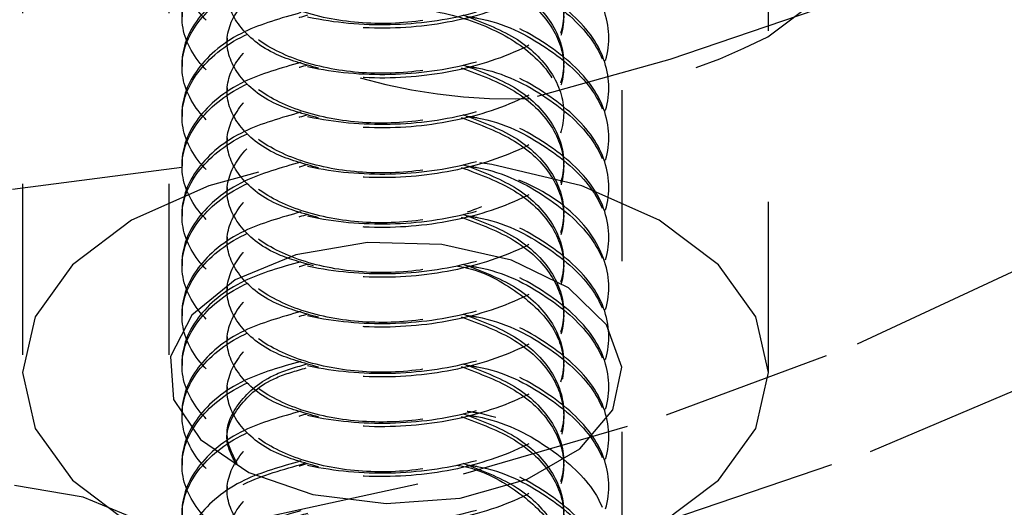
# Model space of a CAD drawing. Header units: inches. Extents: x 1907 to 2452, y -210 to -54.
# Tile 220 of 256: x 1992.729 to 1993.306, y -193.181 to -192.896. Entities that reach past the tile are written whole.
import ezdxf

# ---------------------------------------------------------------- set-up
doc = ezdxf.new("R2010")
doc.units = ezdxf.units.IN
doc.header["$LTSCALE"] = 0.5
doc.header["$MEASUREMENT"] = 0
doc.linetypes.add('HIDDEN', pattern=[0.225, 0.15, -0.075])
doc.layers.add('SID-M-H', color=4, linetype='HIDDEN')

msp = doc.modelspace()

# ---------------------------------------------------------------- linework, layer by layer
at = {"layer": 'SID-M-H'}
for p, q in [((1992.73031, -192.39221), (1992.73031, -193.1026)), ((1992.816, -192.39221), (1992.816, -193.43738)), ((1993.08162, -193.43738), (1993.08162, -192.39221)), ((1993.16731, -193.1026), (1993.16731, -192.39221)), ((1993.10972, -192.91915), (1993.22704, -192.87928)), ((1993.16694, -192.90601), (1993.20047, -192.88079)), ((1992.85023, -192.90678), (1992.85023, -192.9089)), ((1993.07381, -192.9089), (1993.07381, -192.90678)), ((1993.03196, -192.94079), (1993.10972, -192.91915)), ((1992.82381, -192.92136), (1992.82381, -192.92348)), ((1992.85023, -192.93594), (1992.85023, -192.93806)), ((1993.07381, -192.93806), (1993.07381, -192.93594)), ((1992.82381, -192.95052), (1992.82381, -192.95265)), ((1992.85023, -192.9651), (1992.85023, -192.96723)), ((1993.07381, -192.96723), (1993.07381, -192.9651)), ((1992.72456, -192.99515), (1992.83818, -192.98043)), ((1992.82381, -192.97968), (1992.82381, -192.98181)), ((1993.00536, -192.98076), (1992.99828, -192.97974)), ((1993.05806, -192.99336), (1993.00536, -192.98076)), ((1992.86855, -192.98528), (1992.83956, -192.99336)), ((1992.83956, -192.99336), (1992.79431, -193.01341)), ((1992.85023, -192.99426), (1992.85023, -192.99639)), ((1993.10331, -193.01341), (1993.05806, -192.99336)), ((1993.07381, -192.99639), (1993.07381, -192.99426)), ((1992.82381, -193.00884), (1992.82381, -193.01097)), ((1992.79431, -193.01341), (1992.75959, -193.03953)), ((1993.13804, -193.03953), (1993.10331, -193.01341)), ((1992.85023, -193.02342), (1992.85023, -193.02555)), ((1993.07381, -193.02555), (1993.07381, -193.02342)), ((1992.93238, -193.02652), (1992.89048, -193.03372)), ((1992.97607, -193.02756), (1992.93238, -193.02652)), ((1993.0168, -193.03673), (1992.97607, -193.02756)), ((1992.89048, -193.03372), (1992.8549, -193.04838)), ((1992.75959, -193.03953), (1992.73776, -193.06995)), ((1992.82381, -193.03801), (1992.82381, -193.04013)), ((1993.05016, -193.05305), (1993.0168, -193.03673)), ((1993.15987, -193.06995), (1993.13804, -193.03953)), ((1993.21949, -193.08582), (1993.32304, -193.03759)), ((1992.8549, -193.04838), (1992.82949, -193.06893)), ((1992.85023, -193.05259), (1992.85023, -193.05471)), ((1993.07254, -193.07473), (1993.05016, -193.05305)), ((1993.07381, -193.05471), (1993.07381, -193.05259)), ((1992.73776, -193.06995), (1992.73031, -193.1026)), ((1992.82949, -193.06893), (1992.81702, -193.09312)), ((1992.82381, -193.06717), (1992.82381, -193.06929)), ((1993.16731, -193.1026), (1993.15987, -193.06995)), ((1993.08151, -193.09943), (1993.07254, -193.07473)), ((1992.85023, -193.08175), (1992.85023, -193.08387)), ((1993.07381, -193.08387), (1993.07381, -193.08175)), ((1993.10764, -193.12743), (1993.21949, -193.08582)), ((1992.81702, -193.09312), (1992.81883, -193.11833)), ((1992.82381, -193.09633), (1992.82381, -193.09846)), ((1992.73031, -193.1026), (1992.73776, -193.13525)), ((1993.0761, -193.12448), (1993.08151, -193.09943)), ((1993.15987, -193.13525), (1993.16731, -193.1026)), ((1993.22704, -193.14874), (1993.33678, -193.10222)), ((1992.85023, -193.11091), (1992.85023, -193.11304)), ((1993.07381, -193.11304), (1993.07381, -193.11091)), ((1992.81883, -193.11833), (1992.83472, -193.14185)), ((1992.82381, -193.12549), (1992.82381, -193.12762)), ((1992.98877, -193.16194), (1993.10764, -193.12743)), ((1993.0569, -193.14715), (1993.0761, -193.12448)), ((1992.73776, -193.13525), (1992.75959, -193.16567)), ((1993.13804, -193.16567), (1993.15987, -193.13525)), ((1992.83472, -193.14185), (1992.86298, -193.16111)), ((1992.85023, -193.14007), (1992.85023, -193.1422)), ((1993.07381, -193.1422), (1993.07381, -193.14007)), ((1993.02599, -193.165), (1993.0569, -193.14715)), ((1993.10972, -193.18861), (1993.22704, -193.14874)), ((1992.82381, -193.15465), (1992.82381, -193.15678)), ((1992.86298, -193.16111), (1992.90053, -193.17403)), ((1992.86421, -193.18895), (1992.98877, -193.16194)), ((1992.76584, -193.17551), (1992.72569, -193.16861)), ((1992.75959, -193.16567), (1992.79431, -193.19179)), ((1992.98671, -193.17608), (1993.02599, -193.165)), ((1993.10331, -193.19179), (1993.13804, -193.16567)), ((1992.85023, -193.16923), (1992.85023, -193.17136)), ((1992.90053, -193.17403), (1992.94332, -193.1792)), ((1993.07381, -193.17136), (1993.07381, -193.16923)), ((1992.79993, -193.18956), (1992.76584, -193.17551)), ((1992.94332, -193.1792), (1992.98671, -193.17608))]:
    msp.add_line(p, q, dxfattribs=at)
msp.add_arc((1993.01691, -192.61491), 0.32749, 254.26898, 297.26604, dxfattribs=at)
for points, knots in [([(1992.89344, -192.77524), (1992.88179, -192.77855), (1992.85582, -192.78592), (1992.83049, -192.80754), (1992.82051, -192.83382), (1992.83033, -192.86039), (1992.85812, -192.88258), (1992.89973, -192.89681), (1992.94881, -192.90062), (1992.99789, -192.89316), (1993.0395, -192.87529), (1993.06731, -192.84943), (1993.07704, -192.81934), (1993.06738, -192.78895), (1993.0392, -192.76396), (1993.01081, -192.74909), (1992.99286, -192.74655), (1992.99094, -192.74628)], [0, 0, 0, 0, 0.058434, 0.130204, 0.201974, 0.273743, 0.345513, 0.417283, 0.489053, 0.560823, 0.632592, 0.704362, 0.776132, 0.847902, 0.919672, 0.991442, 1, 1, 1, 1]), ([(1992.99023, -192.7483), (1992.99238, -192.7486), (1993.01059, -192.75115), (1993.03921, -192.76607), (1993.06738, -192.79108), (1993.07705, -192.82146), (1993.06731, -192.85156), (1993.0395, -192.87742), (1992.99789, -192.89529), (1992.94881, -192.90275), (1992.89973, -192.89893), (1992.85812, -192.8847), (1992.83033, -192.86252), (1992.82052, -192.83595), (1992.83046, -192.80965), (1992.8564, -192.78769), (1992.8832, -192.78013), (1992.89566, -192.77661)], [0, 0, 0, 0, 0.0095761, 0.0809897, 0.1524033, 0.2238169, 0.2952305, 0.3666441, 0.4380577, 0.5094713, 0.5808849, 0.6522985, 0.7237121, 0.7951257, 0.8665392, 0.9379528, 1, 1, 1, 1]), ([(1992.89344, -192.8044), (1992.88179, -192.80771), (1992.85582, -192.81509), (1992.83049, -192.8367), (1992.82051, -192.86298), (1992.83033, -192.88956), (1992.85812, -192.91174), (1992.89973, -192.92597), (1992.94881, -192.92978), (1992.99789, -192.92232), (1993.0395, -192.90445), (1993.06731, -192.87859), (1993.07704, -192.8485), (1993.06738, -192.81811), (1993.0392, -192.79312), (1993.01081, -192.77825), (1992.99286, -192.77571), (1992.99094, -192.77544)], [0, 0, 0, 0, 0.058434, 0.130204, 0.201974, 0.273743, 0.345513, 0.417283, 0.489053, 0.560823, 0.632592, 0.704362, 0.776132, 0.847902, 0.919672, 0.991442, 1, 1, 1, 1]), ([(1992.99023, -192.77746), (1992.99238, -192.77776), (1993.01059, -192.78032), (1993.03921, -192.79523), (1993.06738, -192.82025), (1993.07705, -192.85062), (1993.06731, -192.88072), (1993.0395, -192.90658), (1992.99789, -192.92445), (1992.94881, -192.93191), (1992.89973, -192.9281), (1992.85812, -192.91386), (1992.83033, -192.89168), (1992.82052, -192.86512), (1992.83046, -192.83881), (1992.8564, -192.81685), (1992.8832, -192.80929), (1992.89566, -192.80577)], [0, 0, 0, 0, 0.009576, 0.08099, 0.152403, 0.223817, 0.295231, 0.366644, 0.438058, 0.509471, 0.580885, 0.652298, 0.723712, 0.795126, 0.866539, 0.937953, 1, 1, 1, 1]), ([(1992.98831, -192.77661), (1992.99902, -192.78063), (1993.02106, -192.78892), (1993.04217, -192.80981), (1993.04998, -192.83384), (1993.04225, -192.85805), (1993.02034, -192.8788), (1992.98752, -192.89328), (1992.94881, -192.89955), (1992.91011, -192.89693), (1992.87729, -192.88609), (1992.85538, -192.86899), (1992.8476, -192.8484), (1992.8556, -192.82814), (1992.8735, -192.81257), (1992.89114, -192.8076), (1992.89761, -192.80577)], [0, 0, 0, 0, 0.06985, 0.143796, 0.217743, 0.29169, 0.365636, 0.439583, 0.513529, 0.587476, 0.661422, 0.735369, 0.809316, 0.883262, 0.957209, 1, 1, 1, 1]), ([(1992.89344, -192.83356), (1992.88179, -192.83687), (1992.85582, -192.84425), (1992.83049, -192.86586), (1992.82051, -192.89215), (1992.83033, -192.91872), (1992.85812, -192.9409), (1992.89973, -192.95513), (1992.94881, -192.95894), (1992.99789, -192.95148), (1993.0395, -192.93362), (1993.06731, -192.90776), (1993.07704, -192.87766), (1993.06738, -192.84728), (1993.0392, -192.82229), (1993.01081, -192.80742), (1992.99286, -192.80488), (1992.99094, -192.8046)], [0, 0, 0, 0, 0.058434, 0.130204, 0.201974, 0.273743, 0.345513, 0.417283, 0.489053, 0.560823, 0.632592, 0.704362, 0.776132, 0.847902, 0.919672, 0.991442, 1, 1, 1, 1]), ([(1992.99023, -192.80662), (1992.99238, -192.80692), (1993.01059, -192.80948), (1993.03921, -192.82439), (1993.06738, -192.84941), (1993.07705, -192.87979), (1993.06731, -192.90988), (1993.0395, -192.93574), (1992.99789, -192.95361), (1992.94881, -192.96107), (1992.89973, -192.95726), (1992.85812, -192.94303), (1992.83033, -192.92084), (1992.82052, -192.89428), (1992.83046, -192.86797), (1992.8564, -192.84602), (1992.8832, -192.83845), (1992.89566, -192.83493)], [0, 0, 0, 0, 0.009576, 0.08099, 0.152403, 0.223817, 0.295231, 0.366644, 0.438058, 0.509471, 0.580885, 0.652298, 0.723712, 0.795126, 0.866539, 0.937953, 1, 1, 1, 1]), ([(1992.98831, -192.80577), (1992.99902, -192.8098), (1993.02106, -192.81808), (1993.04217, -192.83897), (1993.04998, -192.863), (1993.04225, -192.88721), (1993.02034, -192.90796), (1992.98752, -192.92245), (1992.94881, -192.92871), (1992.91011, -192.92609), (1992.87729, -192.91525), (1992.85538, -192.89815), (1992.8476, -192.87756), (1992.8556, -192.8573), (1992.8735, -192.84173), (1992.89114, -192.83676), (1992.89761, -192.83493)], [0, 0, 0, 0, 0.06985, 0.143796, 0.217743, 0.29169, 0.365636, 0.439583, 0.513529, 0.587476, 0.661422, 0.735369, 0.809316, 0.883262, 0.957209, 1, 1, 1, 1]), ([(1992.98737, -192.80748), (1992.99842, -192.81163), (1993.02082, -192.82003), (1993.04217, -192.84109), (1993.05001, -192.86517), (1993.04214, -192.88921), (1993.02175, -192.90959), (1993.00069, -192.91756), (1992.99094, -192.92125)], [0, 0, 0, 0, 0.166869, 0.338216, 0.509563, 0.68091, 0.852257, 1, 1, 1, 1]), ([(1992.89344, -192.86272), (1992.88179, -192.86603), (1992.85582, -192.87341), (1992.83049, -192.89502), (1992.82051, -192.92131), (1992.83033, -192.94788), (1992.85812, -192.97006), (1992.89973, -192.98429), (1992.94881, -192.98811), (1992.99789, -192.98065), (1993.0395, -192.96278), (1993.06731, -192.93692), (1993.07704, -192.90682), (1993.06738, -192.87644), (1993.0392, -192.85145), (1993.01081, -192.83658), (1992.99286, -192.83404), (1992.99094, -192.83377)], [0, 0, 0, 0, 0.058434, 0.130204, 0.201974, 0.273743, 0.345513, 0.417283, 0.489053, 0.560823, 0.632592, 0.704362, 0.776132, 0.847902, 0.919672, 0.991442, 1, 1, 1, 1]), ([(1992.99023, -192.83578), (1992.99238, -192.83609), (1993.01059, -192.83864), (1993.03921, -192.85356), (1993.06738, -192.87857), (1993.07705, -192.90895), (1993.06731, -192.93905), (1993.0395, -192.9649), (1992.99789, -192.98277), (1992.94881, -192.99023), (1992.89973, -192.98642), (1992.85812, -192.97219), (1992.83033, -192.95001), (1992.82052, -192.92344), (1992.83046, -192.89713), (1992.8564, -192.87518), (1992.8832, -192.86761), (1992.89566, -192.8641)], [0, 0, 0, 0, 0.009576, 0.08099, 0.152403, 0.223817, 0.295231, 0.366644, 0.438058, 0.509471, 0.580885, 0.652298, 0.723712, 0.795126, 0.866539, 0.937953, 1, 1, 1, 1]), ([(1992.98831, -192.83493), (1992.99902, -192.83896), (1993.02106, -192.84724), (1993.04217, -192.86814), (1993.04998, -192.89216), (1993.04225, -192.91637), (1993.02034, -192.93713), (1992.98752, -192.95161), (1992.94881, -192.95788), (1992.91011, -192.95526), (1992.87729, -192.94441), (1992.85538, -192.92731), (1992.8476, -192.90672), (1992.8556, -192.88646), (1992.8735, -192.8709), (1992.89114, -192.86592), (1992.89761, -192.8641)], [0, 0, 0, 0, 0.06985, 0.143796, 0.217743, 0.29169, 0.365636, 0.439583, 0.513529, 0.587476, 0.661422, 0.735369, 0.809316, 0.883262, 0.957209, 1, 1, 1, 1]), ([(1992.90378, -192.92445), (1992.89508, -192.92206), (1992.87512, -192.91659), (1992.85553, -192.90013), (1992.84756, -192.87972), (1992.85562, -192.85943), (1992.87323, -192.84402), (1992.8905, -192.83912), (1992.89662, -192.83739)], [0, 0, 0, 0, 0.14505, 0.333051, 0.521052, 0.709054, 0.897055, 1, 1, 1, 1]), ([(1992.98737, -192.83665), (1992.99842, -192.84079), (1993.02082, -192.84919), (1993.04217, -192.87025), (1993.05001, -192.89433), (1993.04215, -192.91837), (1993.02156, -192.93889), (1993.00024, -192.94695), (1992.99023, -192.95073)], [0, 0, 0, 0, 0.166236, 0.336934, 0.507632, 0.678329, 0.849027, 1, 1, 1, 1]), ([(1992.89344, -192.89189), (1992.88179, -192.8952), (1992.85582, -192.90257), (1992.83049, -192.92419), (1992.82051, -192.95047), (1992.83033, -192.97704), (1992.85812, -192.99922), (1992.89973, -193.01346), (1992.94881, -193.01727), (1992.99789, -193.00981), (1993.0395, -192.99194), (1993.06731, -192.96608), (1993.07704, -192.93599), (1993.06738, -192.9056), (1993.0392, -192.88061), (1993.01081, -192.86574), (1992.99286, -192.8632), (1992.99094, -192.86293)], [0, 0, 0, 0, 0.058434, 0.130204, 0.201974, 0.273743, 0.345513, 0.417283, 0.489053, 0.560823, 0.632592, 0.704362, 0.776132, 0.847902, 0.919672, 0.991442, 1, 1, 1, 1]), ([(1992.99023, -192.86495), (1992.99238, -192.86525), (1993.01059, -192.8678), (1993.03921, -192.88272), (1993.06738, -192.90773), (1993.07705, -192.93811), (1993.06731, -192.96821), (1993.0395, -192.99407), (1992.99789, -193.01193), (1992.94881, -193.01939), (1992.89973, -193.01558), (1992.85812, -193.00135), (1992.83033, -192.97917), (1992.82052, -192.9526), (1992.83046, -192.92629), (1992.8564, -192.90434), (1992.8832, -192.89677), (1992.89566, -192.89326)], [0, 0, 0, 0, 0.009576, 0.08099, 0.152403, 0.223817, 0.295231, 0.366644, 0.438058, 0.509471, 0.580885, 0.652298, 0.723712, 0.795126, 0.866539, 0.937953, 1, 1, 1, 1]), ([(1992.98831, -192.8641), (1992.99902, -192.86812), (1993.02106, -192.87641), (1993.04217, -192.8973), (1993.04998, -192.92133), (1993.04225, -192.94553), (1993.02034, -192.96629), (1992.98752, -192.98077), (1992.94881, -192.98704), (1992.91011, -192.98442), (1992.87729, -192.97358), (1992.85538, -192.95648), (1992.8476, -192.93588), (1992.8556, -192.91562), (1992.8735, -192.90006), (1992.89114, -192.89508), (1992.89761, -192.89326)], [0, 0, 0, 0, 0.06985, 0.143796, 0.217743, 0.29169, 0.365636, 0.439583, 0.513529, 0.587476, 0.661422, 0.735369, 0.809316, 0.883262, 0.957209, 1, 1, 1, 1]), ([(1992.90378, -192.95361), (1992.89508, -192.95122), (1992.87512, -192.94575), (1992.85553, -192.92929), (1992.84756, -192.90888), (1992.85562, -192.88859), (1992.87323, -192.87318), (1992.8905, -192.86828), (1992.89662, -192.86655)], [0, 0, 0, 0, 0.14505, 0.333051, 0.521052, 0.709054, 0.897055, 1, 1, 1, 1]), ([(1992.98737, -192.86581), (1992.99842, -192.86995), (1993.02082, -192.87835), (1993.04217, -192.89941), (1993.05001, -192.92349), (1993.04215, -192.94754), (1993.02156, -192.96805), (1993.00024, -192.97611), (1992.99023, -192.97989)], [0, 0, 0, 0, 0.166236, 0.336934, 0.507632, 0.678329, 0.849027, 1, 1, 1, 1]), ([(1992.90378, -192.98277), (1992.89508, -192.98039), (1992.87512, -192.97491), (1992.85551, -192.95844), (1992.84762, -192.9381), (1992.85537, -192.91753), (1992.87729, -192.90042), (1992.9101, -192.88958), (1992.94881, -192.88696), (1992.98752, -192.89323), (1993.02034, -192.90771), (1993.04225, -192.92847), (1993.04999, -192.95268), (1993.04214, -192.97668), (1993.02174, -192.99708), (1993.00069, -193.00505), (1992.99094, -193.00874)], [0, 0, 0, 0, 0.05659, 0.129937, 0.203285, 0.276632, 0.349979, 0.423326, 0.496674, 0.570021, 0.643368, 0.716715, 0.790062, 0.86341, 0.936757, 1, 1, 1, 1]), ([(1992.89344, -192.92105), (1992.88179, -192.92436), (1992.85582, -192.93174), (1992.83049, -192.95335), (1992.82051, -192.97963), (1992.83033, -193.0062), (1992.85812, -193.02839), (1992.89973, -193.04262), (1992.94881, -193.04643), (1992.99789, -193.03897), (1993.0395, -193.0211), (1993.06731, -192.99524), (1993.07704, -192.96515), (1993.06738, -192.93476), (1993.0392, -192.90977), (1993.01081, -192.8949), (1992.99286, -192.89236), (1992.99094, -192.89209)], [0, 0, 0, 0, 0.058434, 0.130204, 0.201974, 0.273743, 0.345513, 0.417283, 0.489053, 0.560823, 0.632592, 0.704362, 0.776132, 0.847902, 0.919672, 0.991442, 1, 1, 1, 1]), ([(1992.99023, -192.89411), (1992.99238, -192.89441), (1993.01059, -192.89696), (1993.03921, -192.91188), (1993.06738, -192.93689), (1993.07705, -192.96727), (1993.06731, -192.99737), (1993.0395, -193.02323), (1992.99789, -193.0411), (1992.94881, -193.04856), (1992.89973, -193.04474), (1992.85812, -193.03051), (1992.83033, -193.00833), (1992.82052, -192.98176), (1992.83046, -192.95546), (1992.8564, -192.9335), (1992.8832, -192.92594), (1992.89566, -192.92242)], [0, 0, 0, 0, 0.009576, 0.08099, 0.152403, 0.223817, 0.295231, 0.366644, 0.438058, 0.509471, 0.580885, 0.652298, 0.723712, 0.795126, 0.866539, 0.937953, 1, 1, 1, 1]), ([(1992.98831, -192.89326), (1992.99902, -192.89728), (1993.02106, -192.90557), (1993.04217, -192.92646), (1993.04998, -192.95049), (1993.04225, -192.97469), (1993.02034, -192.99545), (1992.98752, -193.00993), (1992.94881, -193.0162), (1992.91011, -193.01358), (1992.87729, -193.00274), (1992.85538, -192.98564), (1992.8476, -192.96504), (1992.8556, -192.94479), (1992.8735, -192.92922), (1992.89114, -192.92424), (1992.89761, -192.92242)], [0, 0, 0, 0, 0.0698499, 0.1437965, 0.217743, 0.2916896, 0.3656361, 0.4395827, 0.5135293, 0.5874758, 0.6614224, 0.735369, 0.8093155, 0.8832621, 0.9572087, 1, 1, 1, 1]), ([(1992.89344, -192.95021), (1992.88179, -192.95352), (1992.85582, -192.9609), (1992.83049, -192.98251), (1992.82051, -193.0088), (1992.83033, -193.03537), (1992.85812, -193.05755), (1992.89973, -193.07178), (1992.94881, -193.07559), (1992.99789, -193.06813), (1993.0395, -193.05026), (1993.06731, -193.02441), (1993.07704, -192.99431), (1993.06738, -192.96393), (1993.0392, -192.93893), (1993.01081, -192.92406), (1992.99286, -192.92152), (1992.99094, -192.92125)], [0, 0, 0, 0, 0.058434, 0.130204, 0.201974, 0.273743, 0.345513, 0.417283, 0.489053, 0.560823, 0.632592, 0.704362, 0.776132, 0.847902, 0.919672, 0.991442, 1, 1, 1, 1]), ([(1992.99023, -192.92327), (1992.99238, -192.92357), (1993.01059, -192.92613), (1993.03921, -192.94104), (1993.06738, -192.96606), (1993.07705, -192.99644), (1993.06731, -193.02653), (1993.0395, -193.05239), (1992.99789, -193.07026), (1992.94881, -193.07772), (1992.89973, -193.07391), (1992.85812, -193.05967), (1992.83033, -193.03749), (1992.82052, -193.01093), (1992.83046, -192.98462), (1992.8564, -192.96266), (1992.8832, -192.9551), (1992.89566, -192.95158)], [0, 0, 0, 0, 0.0095761, 0.0809897, 0.1524033, 0.2238169, 0.2952305, 0.3666441, 0.4380577, 0.5094713, 0.5808849, 0.6522985, 0.7237121, 0.7951257, 0.8665392, 0.9379528, 1, 1, 1, 1]), ([(1992.98831, -192.92242), (1992.99902, -192.92644), (1993.02106, -192.93473), (1993.04217, -192.95562), (1993.04998, -192.97965), (1993.04225, -193.00386), (1993.02034, -193.02461), (1992.98752, -193.0391), (1992.94881, -193.04536), (1992.91011, -193.04274), (1992.87729, -193.0319), (1992.85538, -193.0148), (1992.8476, -192.99421), (1992.8556, -192.97395), (1992.8735, -192.95838), (1992.89114, -192.95341), (1992.89761, -192.95158)], [0, 0, 0, 0, 0.0698499, 0.1437965, 0.217743, 0.2916896, 0.3656361, 0.4395827, 0.5135293, 0.5874758, 0.6614224, 0.735369, 0.8093155, 0.8832621, 0.9572087, 1, 1, 1, 1]), ([(1992.90378, -193.01193), (1992.89508, -193.00955), (1992.87512, -193.00407), (1992.85553, -192.98761), (1992.84756, -192.96721), (1992.85562, -192.94691), (1992.87323, -192.9315), (1992.8905, -192.92661), (1992.89662, -192.92487)], [0, 0, 0, 0, 0.14505, 0.333051, 0.521052, 0.709054, 0.897055, 1, 1, 1, 1]), ([(1992.98737, -192.92413), (1992.99842, -192.92827), (1993.02081, -192.93667), (1993.04219, -192.95775), (1993.04996, -192.98174), (1993.04233, -193.00614), (1993.02006, -193.02614), (1992.99858, -193.03795), (1992.9854, -193.04004), (1992.98483, -193.04013)], [0, 0, 0, 0, 0.161794, 0.32793, 0.494066, 0.660202, 0.826338, 0.992475, 1, 1, 1, 1]), ([(1992.89344, -192.97937), (1992.88179, -192.98268), (1992.85582, -192.99006), (1992.83049, -193.01167), (1992.82051, -193.03796), (1992.83033, -193.06453), (1992.85812, -193.08671), (1992.89973, -193.10094), (1992.94881, -193.10475), (1992.99789, -193.09729), (1993.0395, -193.07943), (1993.06731, -193.05357), (1993.07704, -193.02347), (1993.06738, -192.99309), (1993.0392, -192.9681), (1993.01081, -192.95323), (1992.99286, -192.95069), (1992.99094, -192.95042)], [0, 0, 0, 0, 0.058434, 0.130204, 0.201974, 0.273743, 0.345513, 0.417283, 0.489053, 0.560823, 0.632592, 0.704362, 0.776132, 0.847902, 0.919672, 0.991442, 1, 1, 1, 1]), ([(1992.99023, -192.95243), (1992.99238, -192.95274), (1993.01059, -192.95529), (1993.03921, -192.97021), (1993.06738, -192.99522), (1993.07705, -193.0256), (1993.06731, -193.05569), (1993.0395, -193.08155), (1992.99789, -193.09942), (1992.94881, -193.10688), (1992.89973, -193.10307), (1992.85812, -193.08884), (1992.83033, -193.06665), (1992.82052, -193.04009), (1992.83046, -193.01378), (1992.8564, -192.99183), (1992.8832, -192.98426), (1992.89566, -192.98074)], [0, 0, 0, 0, 0.009576, 0.08099, 0.152403, 0.223817, 0.295231, 0.366644, 0.438058, 0.509471, 0.580885, 0.652298, 0.723712, 0.795126, 0.866539, 0.937953, 1, 1, 1, 1]), ([(1992.98831, -192.95158), (1992.99902, -192.95561), (1993.02106, -192.96389), (1993.04217, -192.98478), (1993.04998, -193.00881), (1993.04225, -193.03302), (1993.02034, -193.05377), (1992.98752, -193.06826), (1992.94881, -193.07452), (1992.91011, -193.0719), (1992.87729, -193.06106), (1992.85538, -193.04396), (1992.8476, -193.02337), (1992.8556, -193.00311), (1992.8735, -192.98754), (1992.89114, -192.98257), (1992.89761, -192.98074)], [0, 0, 0, 0, 0.06985, 0.143796, 0.217743, 0.29169, 0.365636, 0.439583, 0.513529, 0.587476, 0.661422, 0.735369, 0.809316, 0.883262, 0.957209, 1, 1, 1, 1]), ([(1992.90085, -193.04013), (1992.89321, -193.03801), (1992.87435, -193.03277), (1992.85557, -193.01675), (1992.84755, -192.99638), (1992.85563, -192.97607), (1992.87323, -192.96067), (1992.8905, -192.95577), (1992.89662, -192.95404)], [0, 0, 0, 0, 0.1300467, 0.3213471, 0.5126474, 0.7039478, 0.8952482, 1, 1, 1, 1]), ([(1992.98737, -192.95329), (1992.99842, -192.95744), (1993.02082, -192.96584), (1993.04217, -192.9869), (1993.05001, -193.01098), (1993.04214, -193.03502), (1993.02175, -193.0554), (1993.00069, -193.06337), (1992.99094, -193.06706)], [0, 0, 0, 0, 0.166869, 0.338216, 0.509563, 0.68091, 0.852257, 1, 1, 1, 1]), ([(1992.89344, -193.00854), (1992.88179, -193.01185), (1992.85582, -193.01922), (1992.83049, -193.04083), (1992.82051, -193.06712), (1992.83033, -193.09369), (1992.85812, -193.11587), (1992.89973, -193.1301), (1992.94881, -193.13392), (1992.99789, -193.12646), (1993.0395, -193.10858), (1993.0673, -193.08275), (1993.07709, -193.05255), (1993.0672, -193.02256), (1993.04018, -192.99638), (1993.01189, -192.98608), (1992.99797, -192.98102)], [0, 0, 0, 0, 0.059078, 0.13164, 0.204201, 0.276762, 0.349323, 0.421884, 0.494446, 0.567007, 0.639568, 0.712129, 0.78469, 0.857251, 0.929813, 1, 1, 1, 1]), ([(1992.99023, -192.9816), (1992.99238, -192.9819), (1993.01059, -192.98445), (1993.03921, -192.99937), (1993.06738, -193.02438), (1993.07705, -193.05476), (1993.06731, -193.08486), (1993.0395, -193.11072), (1992.99789, -193.12858), (1992.94881, -193.13604), (1992.89973, -193.13223), (1992.85812, -193.118), (1992.83033, -193.09582), (1992.82052, -193.06925), (1992.83046, -193.04294), (1992.8564, -193.02099), (1992.8832, -193.01342), (1992.89566, -193.00991)], [0, 0, 0, 0, 0.009576, 0.08099, 0.152403, 0.223817, 0.295231, 0.366644, 0.438058, 0.509471, 0.580885, 0.652298, 0.723712, 0.795126, 0.866539, 0.937953, 1, 1, 1, 1]), ([(1992.98831, -192.98074), (1992.99902, -192.98477), (1993.02106, -192.99305), (1993.04217, -193.01395), (1993.04998, -193.03798), (1993.04225, -193.06218), (1993.02034, -193.08294), (1992.98752, -193.09742), (1992.94881, -193.10369), (1992.91011, -193.10107), (1992.87729, -193.09023), (1992.85538, -193.07312), (1992.8476, -193.05253), (1992.8556, -193.03227), (1992.8735, -193.01671), (1992.89114, -193.01173), (1992.89761, -193.00991)], [0, 0, 0, 0, 0.0698499, 0.1437965, 0.217743, 0.2916896, 0.3656361, 0.4395827, 0.5135293, 0.5874758, 0.6614224, 0.735369, 0.8093155, 0.8832621, 0.9572087, 1, 1, 1, 1]), ([(1992.90378, -193.07026), (1992.89508, -193.06787), (1992.87512, -193.0624), (1992.85552, -193.04593), (1992.84758, -193.02555), (1992.85555, -193.00518), (1992.87465, -192.98899), (1992.89393, -192.98366), (1992.90198, -192.98144)], [0, 0, 0, 0, 0.1406196, 0.3228785, 0.5051373, 0.6873962, 0.869655, 1, 1, 1, 1]), ([(1992.98737, -192.98246), (1992.99842, -192.9866), (1993.02082, -192.995), (1993.04217, -193.01606), (1993.05001, -193.04014), (1993.04215, -193.06418), (1993.02156, -193.0847), (1993.00024, -193.09276), (1992.99023, -193.09654)], [0, 0, 0, 0, 0.166236, 0.336934, 0.507632, 0.678329, 0.849027, 1, 1, 1, 1]), ([(1992.89344, -193.0377), (1992.88179, -193.04101), (1992.85582, -193.04838), (1992.83049, -193.07), (1992.82051, -193.09628), (1992.83033, -193.12285), (1992.85812, -193.14503), (1992.89973, -193.15927), (1992.94881, -193.16308), (1992.99789, -193.15562), (1993.0395, -193.13775), (1993.06731, -193.11189), (1993.07704, -193.0818), (1993.06738, -193.05141), (1993.0392, -193.02642), (1993.01081, -193.01155), (1992.99286, -193.00901), (1992.99094, -193.00874)], [0, 0, 0, 0, 0.058434, 0.130204, 0.201974, 0.273743, 0.345513, 0.417283, 0.489053, 0.560823, 0.632592, 0.704362, 0.776132, 0.847902, 0.919672, 0.991442, 1, 1, 1, 1]), ([(1992.99023, -193.01076), (1992.99238, -193.01106), (1993.01059, -193.01361), (1993.03921, -193.02853), (1993.06738, -193.05354), (1993.07705, -193.08392), (1993.06731, -193.11402), (1993.0395, -193.13988), (1992.99789, -193.15775), (1992.94881, -193.16521), (1992.89973, -193.16139), (1992.85812, -193.14716), (1992.83033, -193.12498), (1992.82052, -193.09841), (1992.83046, -193.07211), (1992.8564, -193.05015), (1992.8832, -193.04259), (1992.89566, -193.03907)], [0, 0, 0, 0, 0.009576, 0.08099, 0.152403, 0.223817, 0.295231, 0.366644, 0.438058, 0.509471, 0.580885, 0.652298, 0.723712, 0.795126, 0.866539, 0.937953, 1, 1, 1, 1]), ([(1992.98831, -193.00991), (1992.99902, -193.01393), (1993.02106, -193.02222), (1993.04217, -193.04311), (1993.04998, -193.06714), (1993.04225, -193.09134), (1993.02034, -193.1121), (1992.98752, -193.12658), (1992.94881, -193.13285), (1992.91011, -193.13023), (1992.87729, -193.11939), (1992.85538, -193.10229), (1992.8476, -193.08169), (1992.8556, -193.06143), (1992.8735, -193.04587), (1992.89114, -193.04089), (1992.89761, -193.03907)], [0, 0, 0, 0, 0.0698499, 0.1437965, 0.217743, 0.2916896, 0.3656361, 0.4395827, 0.5135293, 0.5874758, 0.6614224, 0.735369, 0.8093155, 0.8832621, 0.9572087, 1, 1, 1, 1]), ([(1992.90378, -193.09942), (1992.89508, -193.09704), (1992.87512, -193.09156), (1992.85553, -193.0751), (1992.84756, -193.05469), (1992.85562, -193.0344), (1992.87323, -193.01899), (1992.8905, -193.01409), (1992.89662, -193.01236)], [0, 0, 0, 0, 0.14505, 0.333051, 0.521052, 0.709054, 0.897055, 1, 1, 1, 1]), ([(1992.98737, -193.01162), (1992.99842, -193.01576), (1993.02082, -193.02416), (1993.04217, -193.04522), (1993.05001, -193.0693), (1993.04214, -193.09334), (1993.02175, -193.11372), (1993.00069, -193.1217), (1992.99094, -193.12539)], [0, 0, 0, 0, 0.166869, 0.338216, 0.509563, 0.68091, 0.852257, 1, 1, 1, 1]), ([(1992.89344, -193.06686), (1992.88179, -193.07017), (1992.85582, -193.07755), (1992.83049, -193.09916), (1992.82051, -193.12544), (1992.83033, -193.15202), (1992.85812, -193.1742), (1992.89973, -193.18843), (1992.94881, -193.19224), (1992.99789, -193.18478), (1993.0395, -193.16691), (1993.06731, -193.14105), (1993.07704, -193.11096), (1993.06738, -193.08057), (1993.0392, -193.05558), (1993.01081, -193.04071), (1992.99286, -193.03817), (1992.99094, -193.0379)], [0, 0, 0, 0, 0.058434, 0.130204, 0.201974, 0.273743, 0.345513, 0.417283, 0.489053, 0.560823, 0.632592, 0.704362, 0.776132, 0.847902, 0.919672, 0.991442, 1, 1, 1, 1]), ([(1992.99023, -193.03992), (1992.99238, -193.04022), (1993.01059, -193.04278), (1993.03921, -193.05769), (1993.06738, -193.08271), (1993.07705, -193.11308), (1993.06731, -193.14318), (1993.0395, -193.16904), (1992.99789, -193.18691), (1992.94881, -193.19437), (1992.89973, -193.19055), (1992.85812, -193.17632), (1992.83033, -193.15414), (1992.82052, -193.12757), (1992.83046, -193.10127), (1992.8564, -193.07931), (1992.8832, -193.07175), (1992.89566, -193.06823)], [0, 0, 0, 0, 0.009576, 0.08099, 0.152403, 0.223817, 0.295231, 0.366644, 0.438058, 0.509471, 0.580885, 0.652298, 0.723712, 0.795126, 0.866539, 0.937953, 1, 1, 1, 1]), ([(1992.98831, -193.03907), (1992.99902, -193.04309), (1993.02106, -193.05138), (1993.04217, -193.07227), (1993.04998, -193.0963), (1993.04225, -193.12051), (1993.02034, -193.14126), (1992.98752, -193.15574), (1992.94881, -193.16201), (1992.91011, -193.15939), (1992.87729, -193.14855), (1992.85538, -193.13145), (1992.8476, -193.11085), (1992.8556, -193.0906), (1992.8735, -193.07503), (1992.89114, -193.07005), (1992.89761, -193.06823)], [0, 0, 0, 0, 0.06985, 0.143796, 0.217743, 0.29169, 0.365636, 0.439583, 0.513529, 0.587476, 0.661422, 0.735369, 0.809316, 0.883262, 0.957209, 1, 1, 1, 1]), ([(1992.90378, -193.12858), (1992.89508, -193.1262), (1992.87512, -193.12072), (1992.85553, -193.10426), (1992.84757, -193.08387), (1992.85556, -193.06352), (1992.87435, -193.04749), (1992.89321, -193.04225), (1992.90085, -193.04013)], [0, 0, 0, 0, 0.1415317, 0.3249728, 0.5084139, 0.691855, 0.8752961, 1, 1, 1, 1]), ([(1992.98483, -193.04013), (1992.9854, -193.04022), (1992.99858, -193.04231), (1993.02006, -193.05413), (1993.04233, -193.07412), (1993.04997, -193.09853), (1993.04216, -193.12249), (1993.02156, -193.14303), (1993.00024, -193.15108), (1992.99023, -193.15487)], [0, 0, 0, 0, 0.007639, 0.17628, 0.344922, 0.513563, 0.682204, 0.850846, 1, 1, 1, 1]), ([(1992.89344, -193.09602), (1992.88179, -193.09933), (1992.85582, -193.10671), (1992.83049, -193.12832), (1992.82051, -193.15461), (1992.83033, -193.18118), (1992.85812, -193.20336), (1992.89973, -193.21759), (1992.94881, -193.2214), (1992.99789, -193.21394), (1993.0395, -193.19608), (1993.06731, -193.17022), (1993.07704, -193.14012), (1993.06738, -193.10974), (1993.0392, -193.08474), (1993.01081, -193.06988), (1992.99286, -193.06734), (1992.99094, -193.06706)], [0, 0, 0, 0, 0.058434, 0.130204, 0.201974, 0.273743, 0.345513, 0.417283, 0.489053, 0.560823, 0.632592, 0.704362, 0.776132, 0.847902, 0.919672, 0.991442, 1, 1, 1, 1]), ([(1992.99023, -193.06908), (1992.99238, -193.06938), (1993.01059, -193.07194), (1993.03921, -193.08685), (1993.06738, -193.11187), (1993.07705, -193.14225), (1993.06731, -193.17234), (1993.0395, -193.1982), (1992.99789, -193.21607), (1992.94881, -193.22353), (1992.89973, -193.21972), (1992.85812, -193.20549), (1992.83033, -193.1833), (1992.82052, -193.15674), (1992.83046, -193.13043), (1992.8564, -193.10847), (1992.8832, -193.10091), (1992.89566, -193.09739)], [0, 0, 0, 0, 0.009576, 0.08099, 0.152403, 0.223817, 0.295231, 0.366644, 0.438058, 0.509471, 0.580885, 0.652298, 0.723712, 0.795126, 0.866539, 0.937953, 1, 1, 1, 1]), ([(1992.98737, -193.06994), (1992.99841, -193.07408), (1993.02079, -193.08247), (1993.04228, -193.10359), (1993.04959, -193.12744), (1993.04462, -193.14847), (1993.03268, -193.15851), (1993.02853, -193.162)], [0, 0, 0, 0, 0.216163, 0.438128, 0.660093, 0.882057, 1, 1, 1, 1]), ([(1992.98831, -193.06823), (1992.99901, -193.07225), (1993.02104, -193.08053), (1993.04224, -193.10146), (1993.04974, -193.12535), (1993.04371, -193.14805), (1993.02976, -193.15948), (1993.02377, -193.1644)], [0, 0, 0, 0, 0.201022, 0.413833, 0.626645, 0.839456, 1, 1, 1, 1]), ([(1992.90378, -193.15774), (1992.89508, -193.15536), (1992.87512, -193.14988), (1992.85553, -193.13342), (1992.84756, -193.11302), (1992.85562, -193.09272), (1992.87323, -193.07731), (1992.8905, -193.07242), (1992.89662, -193.07068)], [0, 0, 0, 0, 0.14505, 0.3330512, 0.5210524, 0.7090536, 0.8970547, 1, 1, 1, 1]), ([(1992.89344, -193.12518), (1992.88179, -193.12849), (1992.85582, -193.13587), (1992.83049, -193.15748), (1992.82051, -193.18377), (1992.83033, -193.21034), (1992.85812, -193.23252), (1992.89973, -193.24675), (1992.94881, -193.25057), (1992.99789, -193.24311), (1993.0395, -193.22524), (1993.06731, -193.19938), (1993.07704, -193.16928), (1993.06738, -193.1389), (1993.0392, -193.11391), (1993.01081, -193.09904), (1992.99286, -193.0965), (1992.99094, -193.09623)], [0, 0, 0, 0, 0.058434, 0.130204, 0.201974, 0.273743, 0.345513, 0.417283, 0.489053, 0.560823, 0.632592, 0.704362, 0.776132, 0.847902, 0.919672, 0.991442, 1, 1, 1, 1]), ([(1992.99023, -193.09824), (1992.99238, -193.09855), (1993.01059, -193.1011), (1993.03921, -193.11602), (1993.06738, -193.14103), (1993.07705, -193.17141), (1993.06731, -193.20151), (1993.0395, -193.22736), (1992.99789, -193.24523), (1992.94881, -193.25269), (1992.89973, -193.24888), (1992.85812, -193.23465), (1992.83033, -193.21247), (1992.82052, -193.1859), (1992.83046, -193.15959), (1992.8564, -193.13764), (1992.8832, -193.13007), (1992.89566, -193.12655)], [0, 0, 0, 0, 0.009576, 0.08099, 0.152403, 0.223817, 0.295231, 0.366644, 0.438058, 0.509471, 0.580885, 0.652298, 0.723712, 0.795126, 0.866539, 0.937953, 1, 1, 1, 1]), ([(1992.85622, -193.156), (1992.85345, -193.15071), (1992.8472, -193.13881), (1992.85588, -193.11971), (1992.87346, -193.1042), (1992.89113, -193.09922), (1992.89761, -193.09739)], [0, 0, 0, 0, 0.236333, 0.53248, 0.828626, 1, 1, 1, 1]), ([(1992.98831, -193.09739), (1992.99902, -193.10142), (1993.02106, -193.1097), (1993.04217, -193.1306), (1993.04998, -193.15462), (1993.04225, -193.17883), (1993.02034, -193.19959), (1992.98752, -193.21407), (1992.94881, -193.22034), (1992.91011, -193.21771), (1992.87729, -193.20687), (1992.85538, -193.18977), (1992.8476, -193.16918), (1992.8556, -193.14892), (1992.8735, -193.13336), (1992.89114, -193.12838), (1992.89761, -193.12655)], [0, 0, 0, 0, 0.06985, 0.143796, 0.217743, 0.29169, 0.365636, 0.439583, 0.513529, 0.587476, 0.661422, 0.735369, 0.809316, 0.883262, 0.957209, 1, 1, 1, 1]), ([(1992.98737, -193.0991), (1992.99842, -193.10325), (1993.02082, -193.11165), (1993.04217, -193.13271), (1993.05001, -193.15679), (1993.04215, -193.18083), (1993.02156, -193.20135), (1993.00024, -193.20941), (1992.99023, -193.21319)], [0, 0, 0, 0, 0.166236, 0.336934, 0.507632, 0.678329, 0.849027, 1, 1, 1, 1]), ([(1992.85567, -193.15667), (1992.85319, -193.15187), (1992.84728, -193.14044), (1992.85594, -193.12185), (1992.87319, -193.10648), (1992.89049, -193.10158), (1992.89662, -193.09985)], [0, 0, 0, 0, 0.221547, 0.5271129, 0.8326789, 1, 1, 1, 1]), ([(1992.98831, -193.12655), (1992.99902, -193.13058), (1993.02106, -193.13886), (1993.04217, -193.15976), (1993.04998, -193.18379), (1993.04225, -193.20799), (1993.02034, -193.22875), (1992.98752, -193.24323), (1992.94881, -193.2495), (1992.91011, -193.24688), (1992.87729, -193.23604), (1992.85538, -193.21893), (1992.8476, -193.19834), (1992.8556, -193.17808), (1992.8735, -193.16252), (1992.89114, -193.15754), (1992.89761, -193.15572)], [0, 0, 0, 0, 0.06985, 0.143796, 0.217743, 0.29169, 0.365636, 0.439583, 0.513529, 0.587476, 0.661422, 0.735369, 0.809316, 0.883262, 0.957209, 1, 1, 1, 1]), ([(1992.99023, -193.12741), (1992.99238, -193.12771), (1993.01059, -193.13026), (1993.03922, -193.14519), (1993.06735, -193.17017), (1993.07715, -193.20066), (1993.06693, -193.23034), (1993.04565, -193.25275), (1993.02517, -193.26066), (1993.01876, -193.26313)], [0, 0, 0, 0, 0.023994, 0.202927, 0.38186, 0.560793, 0.739726, 0.918658, 1, 1, 1, 1]), ([(1993.01022, -193.26469), (1993.01969, -193.26114), (1993.04338, -193.25225), (1993.06707, -193.22831), (1993.07711, -193.19851), (1993.06737, -193.16804), (1993.03921, -193.14307), (1993.01081, -193.1282), (1992.99286, -193.12566), (1992.99094, -193.12539)], [0, 0, 0, 0, 0.114997, 0.2878745, 0.460752, 0.6336295, 0.806507, 0.9793845, 1, 1, 1, 1]), ([(1992.90378, -193.21607), (1992.89508, -193.21368), (1992.87512, -193.20821), (1992.85553, -193.19175), (1992.84756, -193.17134), (1992.85562, -193.15105), (1992.87323, -193.13564), (1992.8905, -193.13074), (1992.89662, -193.12901)], [0, 0, 0, 0, 0.14505, 0.333051, 0.521052, 0.709054, 0.897055, 1, 1, 1, 1]), ([(1992.98737, -193.12827), (1992.99842, -193.13241), (1993.02082, -193.14081), (1993.04217, -193.16187), (1993.05001, -193.18595), (1993.04215, -193.20999), (1993.02156, -193.23051), (1993.00024, -193.23857), (1992.99023, -193.24235)], [0, 0, 0, 0, 0.166236, 0.336934, 0.507632, 0.678329, 0.849027, 1, 1, 1, 1]), ([(1992.89344, -193.15435), (1992.88179, -193.15766), (1992.85582, -193.16503), (1992.83049, -193.18665), (1992.82051, -193.21292), (1992.83032, -193.23955), (1992.85815, -193.26149), (1992.89737, -193.27581), (1992.92738, -193.2768), (1992.94105, -193.27725)], [0, 0, 0, 0, 0.122397, 0.272727, 0.423057, 0.573387, 0.723717, 0.874047, 1, 1, 1, 1]), ([(1992.89344, -193.18351), (1992.88179, -193.18682), (1992.85582, -193.1942), (1992.83049, -193.21581), (1992.82051, -193.24209), (1992.83033, -193.26866), (1992.85812, -193.29085), (1992.89973, -193.30508), (1992.94881, -193.30889), (1992.99789, -193.30143), (1993.0395, -193.28356), (1993.06731, -193.2577), (1993.07704, -193.22761), (1993.06738, -193.19722), (1993.0392, -193.17223), (1993.01081, -193.15736), (1992.99286, -193.15482), (1992.99094, -193.15455)], [0, 0, 0, 0, 0.058434, 0.130204, 0.201974, 0.273743, 0.345513, 0.417283, 0.489053, 0.560823, 0.632592, 0.704362, 0.776132, 0.847902, 0.919672, 0.991442, 1, 1, 1, 1]), ([(1992.93283, -193.27875), (1992.92199, -193.27834), (1992.89486, -193.27731), (1992.85819, -193.26354), (1992.83031, -193.2417), (1992.82052, -193.21504), (1992.83046, -193.18876), (1992.8564, -193.1668), (1992.8832, -193.15923), (1992.89566, -193.15572)], [0, 0, 0, 0, 0.101892, 0.254922, 0.407952, 0.560981, 0.714011, 0.867041, 1, 1, 1, 1]), ([(1992.99023, -193.15657), (1992.99238, -193.15687), (1993.01059, -193.15942), (1993.03921, -193.17434), (1993.06738, -193.19935), (1993.07705, -193.22973), (1993.06731, -193.25983), (1993.0395, -193.28569), (1992.99789, -193.30356), (1992.94881, -193.31102), (1992.89973, -193.3072), (1992.85812, -193.29297), (1992.83033, -193.27079), (1992.82052, -193.24422), (1992.83046, -193.21792), (1992.8564, -193.19596), (1992.8832, -193.1884), (1992.89566, -193.18488)], [0, 0, 0, 0, 0.009576, 0.08099, 0.152403, 0.223817, 0.295231, 0.366644, 0.438058, 0.509471, 0.580885, 0.652298, 0.723712, 0.795126, 0.866539, 0.937953, 1, 1, 1, 1]), ([(1992.98831, -193.15572), (1992.99902, -193.15974), (1993.02106, -193.16803), (1993.04217, -193.18892), (1993.04998, -193.21295), (1993.04225, -193.23715), (1993.02034, -193.25791), (1992.98752, -193.27239), (1992.94881, -193.27866), (1992.91011, -193.27604), (1992.87729, -193.2652), (1992.85538, -193.2481), (1992.8476, -193.2275), (1992.8556, -193.20725), (1992.8735, -193.19168), (1992.89114, -193.1867), (1992.89761, -193.18488)], [0, 0, 0, 0, 0.06985, 0.143796, 0.217743, 0.29169, 0.365636, 0.439583, 0.513529, 0.587476, 0.661422, 0.735369, 0.809316, 0.883262, 0.957209, 1, 1, 1, 1]), ([(1992.90378, -193.24523), (1992.89508, -193.24285), (1992.87512, -193.23737), (1992.85553, -193.22091), (1992.84757, -193.20052), (1992.85556, -193.18017), (1992.87435, -193.16414), (1992.89321, -193.1589), (1992.90085, -193.15678)], [0, 0, 0, 0, 0.141532, 0.324973, 0.508414, 0.691855, 0.875296, 1, 1, 1, 1]), ([(1992.98483, -193.15678), (1992.9854, -193.15687), (1992.99858, -193.15896), (1993.02006, -193.17078), (1993.04231, -193.19076), (1993.05001, -193.21521), (1993.04199, -193.23902), (1993.02478, -193.25729), (1993.00806, -193.26389), (1993.00248, -193.26609)], [0, 0, 0, 0, 0.008166, 0.188447, 0.368728, 0.549008, 0.729289, 0.90957, 1, 1, 1, 1])]:
    msp.add_open_spline(points, degree=3, knots=knots, dxfattribs=at)

doc.saveas('drawing.dxf')
